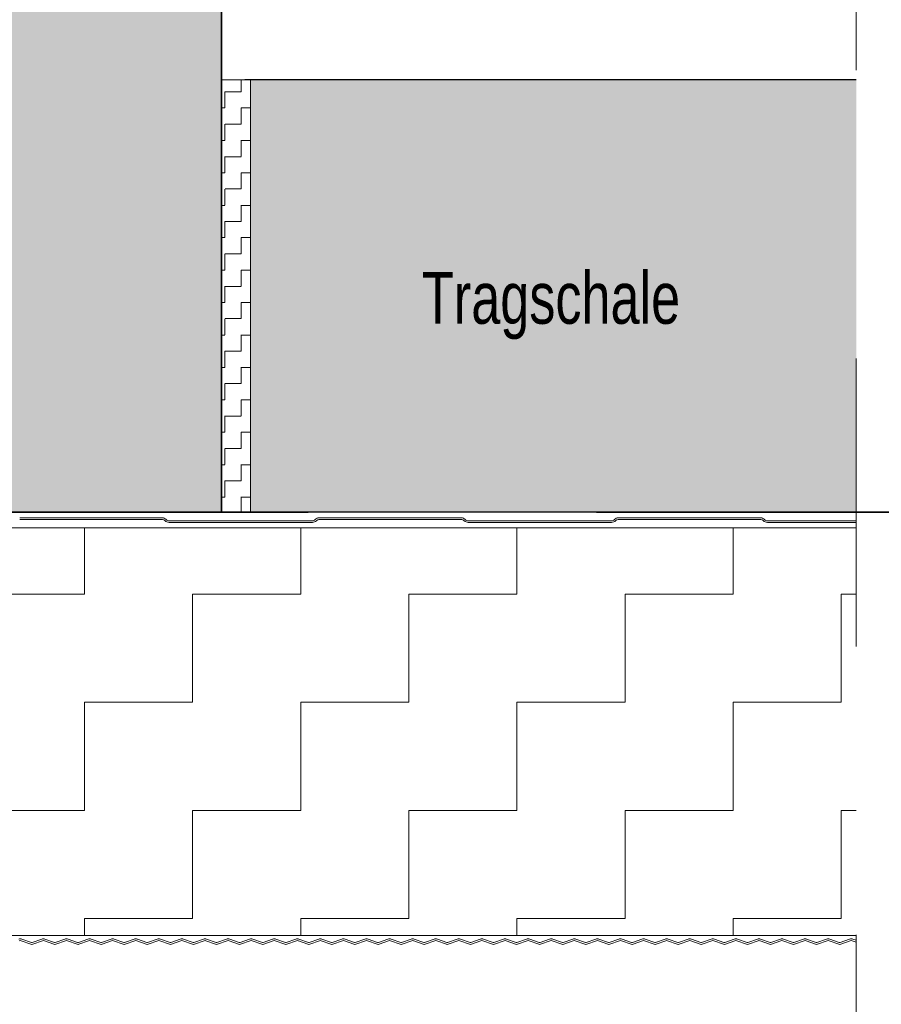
# Model space of a CAD drawing. Header units: metres. Extents: x 1306 to 1412, y -79 to 41.
# Tile 53 of 256: x 1411.14 to 1411.439, y -71.13 to -70.788. Entities that reach past the tile are written whole.
import ezdxf

# ---------------------------------------------------------------- set-up
doc = ezdxf.new("R2010")
doc.units = ezdxf.units.M
doc.header["$PDMODE"] = 65
for name, pattern in [('AUSGEZOGEN', [0]), ('STRICHLINIE2_S3', [0.055, 0.04, -0.015]), ('STRICHPUNKT2_S5', [0.5, 0.35, -0.05, 0.05, -0.05])]:
    doc.linetypes.add(name, pattern=pattern)
doc.layers.add('XR$10$_42143', color=7, linetype='Continuous')
doc.layers.add('XR$10$_42154', color=7, linetype='Continuous')
for name, color, linetype, lineweight in [('XR$10$Achsen', 4, 'AUSGEZOGEN', 13), ('XR$10$Fenster', 3, 'AUSGEZOGEN', 18), ('XR$10$Maßlinie 1_50', 7, 'AUSGEZOGEN', 25), ('XR$10$Muster', 4, 'AUSGEZOGEN', 13), ('XR$10$Möblierung', 4, 'AUSGEZOGEN', 13), ('XR$10$Text 1_100', 3, 'AUSGEZOGEN', 18), ('XR$10$Türen', 3, 'AUSGEZOGEN', 18), ('XR$10$Wand Mauerwerk nt', 7, 'AUSGEZOGEN', 25), ('XR$10$Wand Mauerwerk tr', 42, 'AUSGEZOGEN', 18)]:
    doc.layers.add(name, color=color, linetype=linetype, lineweight=lineweight)
doc.styles.add('ARIAL', font='arial.ttf')
doc.dimstyles.new('DIMSTYLE_32', dxfattribs={"dimtxt": 0.04, "dimasz": 0.03, "dimexe": 0, "dimexo": 1e-06, "dimgap": 0.02, "dimtad": 2, "dimdec": 1, "dimlfac": 100, "dimrnd": 0.5, "dimzin": 4, "dimdsep": 46, "dimtxsty": 'ARIAL', "dimblk1": 'ALL_ML_KREIS', "dimblk2": 'ALL_ML_KREIS', "dimsah": 1, "dimcen": 0, "dimse1": 1, "dimse2": 1, "dimclrd": 7, "dimclre": 7, "dimclrt": 7, "dimadec": 0, "dimazin": 0, "dimtfac": 1, "dimtdec": 0, "dimtix": 1, "dimtmove": 2, "dimatfit": 3, "dimfxl": 0, "dimtzin": 0, "dimlwd": 0, "dimlwe": 25, "dimarcsym": 0})
doc.dimstyles.new('DIMSTYLE_33', dxfattribs={"dimtxt": 0.04, "dimasz": 0.03, "dimexe": 0, "dimexo": 1e-06, "dimgap": 0.02, "dimtad": 2, "dimdec": 1, "dimlfac": 100, "dimrnd": 0.5, "dimzin": 4, "dimdsep": 46, "dimtxsty": 'ARIAL', "dimblk1": 'ALL_ML_KREIS', "dimblk2": 'ALL_ML_KREIS', "dimsah": 1, "dimcen": 0, "dimse1": 1, "dimse2": 1, "dimclrd": 7, "dimclre": 7, "dimclrt": 7, "dimadec": 0, "dimazin": 0, "dimtfac": 1, "dimtdec": 0, "dimtix": 1, "dimtmove": 2, "dimatfit": 3, "dimfxl": 0, "dimtvp": 1.2, "dimtzin": 0, "dimlwd": 0, "dimlwe": 25, "dimarcsym": 0})

# ---------------------------------------------------------------- blocks, each defined once
blk = doc.blocks.new('ALL_ML_KREIS')
at = {"color": 0, "linetype": 'ByBlock', "lineweight": -2}
for p, q in [((0, -0.5), (0, 0.5)), ((-1, 0), (0.5, 0))]:
    blk.add_line(p, q, dxfattribs=at)
blk.add_circle((0, 0), 0.15, dxfattribs=at)
blk = doc.blocks.new('*D1401')
at = {"layer": 'DEFPOINTS', "color": 7, "linetype": 'AUSGEZOGEN', "lineweight": 25, "transparency": 33554687}
for p in [(1411.21011, -70.80898), (1411.43022, -71.10898), (1411.66627, -71.10898)]:
    blk.add_point(p, dxfattribs=at)
at = {"layer": 'XR$10$Maßlinie 1_50', "color": 7, "linetype": 'AUSGEZOGEN', "lineweight": -2, "transparency": 33554687}
blk.add_line((1411.66627, -71.10898), (1411.66627, -70.80898), dxfattribs=at)
at = {"layer": 'XR$10$Maßlinie 1_50', "color": 7, "linetype": 'AUSGEZOGEN', "lineweight": 25, "transparency": 33554687, "xscale": 0.03, "yscale": 0.03, "zscale": 0.03}
for p, rotation in [((1411.66627, -70.80898), 90), ((1411.66627, -71.10898), 270)]:
    blk.add_blockref('ALL_ML_KREIS', p, dxfattribs=dict(at, rotation=rotation))
at = {"layer": 'XR$10$Maßlinie 1_50', "color": 7, "linetype": 'AUSGEZOGEN', "lineweight": 25, "transparency": 33554687, "insert": (1411.63556, -70.96072), "char_height": 0.04, "width": 0.16, "attachment_point": 5, "rotation": 90, "style": 'ARIAL'}
blk.add_mtext('\\A1;{\\A1;{30\\H0.026400;\\S^ ;}}', dxfattribs=at)
blk = doc.blocks.new('*D1402')
at = {"layer": 'DEFPOINTS', "color": 7, "linetype": 'AUSGEZOGEN', "lineweight": 25, "transparency": 33554687}
for p in [(1411.43022, -71.02898), (1411.43022, -71.10898), (1411.57615, -71.10898)]:
    blk.add_point(p, dxfattribs=at)
at = {"layer": 'XR$10$Maßlinie 1_50', "color": 7, "linetype": 'AUSGEZOGEN', "lineweight": -2, "transparency": 33554687}
blk.add_line((1411.57615, -71.10898), (1411.57615, -71.02898), dxfattribs=at)
at = {"layer": 'XR$10$Maßlinie 1_50', "color": 7, "linetype": 'AUSGEZOGEN', "lineweight": 25, "transparency": 33554687, "xscale": 0.03, "yscale": 0.03, "zscale": 0.03}
for p, rotation in [((1411.57615, -71.02898), 90), ((1411.57615, -71.10898), 270)]:
    blk.add_blockref('ALL_ML_KREIS', p, dxfattribs=dict(at, rotation=rotation))
at = {"layer": 'XR$10$Maßlinie 1_50', "color": 7, "linetype": 'AUSGEZOGEN', "lineweight": 25, "transparency": 33554687, "insert": (1411.54546, -71.06929), "char_height": 0.04, "width": 0.12, "attachment_point": 5, "rotation": 90, "style": 'ARIAL'}
blk.add_mtext('\\A1;{\\A1;{8\\H0.026400;\\S^ ;}}', dxfattribs=at)
blk = doc.blocks.new('*D1403')
at = {"layer": 'DEFPOINTS', "color": 7, "linetype": 'AUSGEZOGEN', "lineweight": 25, "transparency": 33554687}
for p in [(1411.43022, -70.95898), (1411.43022, -71.02898), (1411.57615, -71.02898)]:
    blk.add_point(p, dxfattribs=at)
at = {"layer": 'XR$10$Maßlinie 1_50', "color": 7, "linetype": 'AUSGEZOGEN', "lineweight": -2, "transparency": 33554687}
blk.add_line((1411.57615, -71.02898), (1411.57615, -70.95898), dxfattribs=at)
at = {"layer": 'XR$10$Maßlinie 1_50', "color": 7, "linetype": 'AUSGEZOGEN', "lineweight": 25, "transparency": 33554687, "xscale": 0.03, "yscale": 0.03, "zscale": 0.03}
for p, rotation in [((1411.57615, -70.95898), 90), ((1411.57615, -71.02898), 270)]:
    blk.add_blockref('ALL_ML_KREIS', p, dxfattribs=dict(at, rotation=rotation))
at = {"layer": 'XR$10$Maßlinie 1_50', "color": 7, "linetype": 'AUSGEZOGEN', "lineweight": 25, "transparency": 33554687, "insert": (1411.54615, -70.99425), "char_height": 0.04, "width": 0.12, "attachment_point": 5, "rotation": 90, "style": 'ARIAL'}
blk.add_mtext('\\A1;{\\A1;{7\\H0.026400;\\S^ ;}}', dxfattribs=at)
blk = doc.blocks.new('*D1404')
at = {"layer": 'DEFPOINTS', "color": 7, "linetype": 'AUSGEZOGEN', "lineweight": 25, "transparency": 33554687}
for p in [(1411.43022, -70.80898), (1411.43022, -70.95898), (1411.57615, -70.95898)]:
    blk.add_point(p, dxfattribs=at)
at = {"layer": 'XR$10$Maßlinie 1_50', "color": 7, "linetype": 'AUSGEZOGEN', "lineweight": -2, "transparency": 33554687}
blk.add_line((1411.57615, -70.95898), (1411.57615, -70.80898), dxfattribs=at)
at = {"layer": 'XR$10$Maßlinie 1_50', "color": 7, "linetype": 'AUSGEZOGEN', "lineweight": 25, "transparency": 33554687, "xscale": 0.03, "yscale": 0.03, "zscale": 0.03}
for p, rotation in [((1411.57615, -70.80898), 90), ((1411.57615, -70.95898), 270)]:
    blk.add_blockref('ALL_ML_KREIS', p, dxfattribs=dict(at, rotation=rotation))
at = {"layer": 'XR$10$Maßlinie 1_50', "color": 7, "linetype": 'AUSGEZOGEN', "lineweight": 25, "transparency": 33554687, "insert": (1411.54546, -70.88594), "char_height": 0.04, "width": 0.16, "attachment_point": 5, "rotation": 90, "style": 'ARIAL'}
blk.add_mtext('\\A1;{\\A1;{15\\H0.026400;\\S^ ;}}', dxfattribs=at)
blk = doc.blocks.new('*D1405')
at = {"layer": 'DEFPOINTS', "color": 7, "linetype": 'AUSGEZOGEN', "lineweight": 25, "transparency": 33554687}
for p in [(1411.21011, -70.55898), (1411.43022, -70.80898), (1411.57615, -70.80898)]:
    blk.add_point(p, dxfattribs=at)
at = {"layer": 'XR$10$Maßlinie 1_50', "color": 7, "linetype": 'AUSGEZOGEN', "lineweight": -2, "transparency": 33554687}
blk.add_line((1411.57615, -70.80898), (1411.57615, -70.55898), dxfattribs=at)
at = {"layer": 'XR$10$Maßlinie 1_50', "color": 7, "linetype": 'AUSGEZOGEN', "lineweight": 25, "transparency": 33554687, "xscale": 0.03, "yscale": 0.03, "zscale": 0.03}
for p, rotation in [((1411.57615, -70.55898), 90), ((1411.57615, -70.80898), 270)]:
    blk.add_blockref('ALL_ML_KREIS', p, dxfattribs=dict(at, rotation=rotation))
at = {"layer": 'XR$10$Maßlinie 1_50', "color": 7, "linetype": 'AUSGEZOGEN', "lineweight": 25, "transparency": 33554687, "insert": (1411.54546, -70.68594), "char_height": 0.04, "width": 0.16, "attachment_point": 5, "rotation": 90, "style": 'ARIAL'}
blk.add_mtext('\\A1;{\\A1;{25\\H0.026400;\\S^ ;}}', dxfattribs=at)
blk = doc.blocks.new('*D1407')
at = {"layer": 'DEFPOINTS', "color": 7, "linetype": 'AUSGEZOGEN', "lineweight": 25, "transparency": 33554687}
for p in [(1410.51011, -71.02098), (1411.21011, -71.02098), (1410.51011, -71.23385)]:
    blk.add_point(p, dxfattribs=at)
at = {"layer": 'XR$10$Maßlinie 1_50', "color": 7, "linetype": 'AUSGEZOGEN', "lineweight": -2, "transparency": 33554687}
blk.add_line((1410.51011, -71.23385), (1411.21011, -71.23385), dxfattribs=at)
at = {"layer": 'XR$10$Maßlinie 1_50', "color": 7, "linetype": 'AUSGEZOGEN', "lineweight": 25, "transparency": 33554687, "xscale": 0.03, "yscale": 0.03, "zscale": 0.03, "rotation": 180}
blk.add_blockref('ALL_ML_KREIS', (1410.51011, -71.23385), dxfattribs=at)
at = {"layer": 'XR$10$Maßlinie 1_50', "color": 7, "linetype": 'AUSGEZOGEN', "lineweight": 25, "transparency": 33554687, "xscale": 0.03, "yscale": 0.03, "zscale": 0.03}
blk.add_blockref('ALL_ML_KREIS', (1411.21011, -71.23385), dxfattribs=at)
at = {"layer": 'XR$10$Maßlinie 1_50', "color": 7, "linetype": 'AUSGEZOGEN', "lineweight": 25, "transparency": 33554687, "insert": (1410.85837, -71.20316), "char_height": 0.04, "width": 0.16, "attachment_point": 5, "style": 'ARIAL'}
blk.add_mtext('\\A1;{\\A1;{70\\H0.026400;\\S^ ;}}', dxfattribs=at)
blk = doc.blocks.new('*D1408')
at = {"layer": 'DEFPOINTS', "color": 7, "linetype": 'AUSGEZOGEN', "lineweight": 25, "transparency": 33554687}
for p in [(1411.21011, -71.02098), (1411.21811, -71.02098), (1411.21011, -71.23385)]:
    blk.add_point(p, dxfattribs=at)
at = {"layer": 'XR$10$Maßlinie 1_50', "color": 7, "linetype": 'AUSGEZOGEN', "lineweight": -2, "transparency": 33554687}
blk.add_line((1411.21011, -71.23385), (1411.21811, -71.23385), dxfattribs=at)
at = {"layer": 'XR$10$Maßlinie 1_50', "color": 7, "linetype": 'AUSGEZOGEN', "lineweight": 25, "transparency": 33554687, "xscale": 0.03, "yscale": 0.03, "zscale": 0.03}
blk.add_blockref('ALL_ML_KREIS', (1411.21811, -71.23385), dxfattribs=at)
at = {"layer": 'XR$10$Maßlinie 1_50', "color": 7, "linetype": 'AUSGEZOGEN', "lineweight": 25, "transparency": 33554687, "xscale": 0.03, "yscale": 0.03, "zscale": 0.03, "rotation": 180}
blk.add_blockref('ALL_ML_KREIS', (1411.21011, -71.23385), dxfattribs=at)
at = {"layer": 'XR$10$Maßlinie 1_50', "color": 7, "linetype": 'AUSGEZOGEN', "lineweight": 25, "transparency": 33554687, "insert": (1411.2177, -71.18885), "char_height": 0.04, "width": 0.12, "attachment_point": 5, "style": 'ARIAL'}
blk.add_mtext('\\A1;{\\A1;{1\\H0.026400;\\S^ ;}}', dxfattribs=at)
blk = doc.blocks.new('*D1412')
at = {"layer": 'DEFPOINTS', "color": 7, "linetype": 'AUSGEZOGEN', "lineweight": 25, "transparency": 33554687}
for p in [(1411.21011, -71.02098), (1410.86511, -71.1302), (1410.86511, -71.3227)]:
    blk.add_point(p, dxfattribs=at)
at = {"layer": 'XR$10$Maßlinie 1_50', "color": 7, "linetype": 'AUSGEZOGEN', "lineweight": -2, "transparency": 33554687}
blk.add_line((1410.86511, -71.3227), (1411.21011, -71.3227), dxfattribs=at)
at = {"layer": 'XR$10$Maßlinie 1_50', "color": 7, "linetype": 'AUSGEZOGEN', "lineweight": 25, "transparency": 33554687, "xscale": 0.03, "yscale": 0.03, "zscale": 0.03, "rotation": 180}
blk.add_blockref('ALL_ML_KREIS', (1410.86511, -71.3227), dxfattribs=at)
at = {"layer": 'XR$10$Maßlinie 1_50', "color": 7, "linetype": 'AUSGEZOGEN', "lineweight": 25, "transparency": 33554687, "xscale": 0.03, "yscale": 0.03, "zscale": 0.03}
blk.add_blockref('ALL_ML_KREIS', (1411.21011, -71.3227), dxfattribs=at)
at = {"layer": 'XR$10$Maßlinie 1_50', "color": 7, "linetype": 'AUSGEZOGEN', "lineweight": 25, "transparency": 33554687, "insert": (1411.05388, -71.29199), "char_height": 0.04, "width": 0.16, "attachment_point": 5, "style": 'ARIAL'}
blk.add_mtext('\\A1;{\\A1;{34\\H0.026400;\\S5^ ;}}', dxfattribs=at)
blk = doc.blocks.new('*D1413')
at = {"layer": 'DEFPOINTS', "color": 7, "linetype": 'AUSGEZOGEN', "lineweight": 25, "transparency": 33554687}
for p in [(1411.21011, -71.02098), (1411.22011, -71.02098), (1411.21011, -71.3227)]:
    blk.add_point(p, dxfattribs=at)
at = {"layer": 'XR$10$Maßlinie 1_50', "color": 7, "linetype": 'AUSGEZOGEN', "lineweight": -2, "transparency": 33554687}
blk.add_line((1411.21011, -71.3227), (1411.22011, -71.3227), dxfattribs=at)
at = {"layer": 'XR$10$Maßlinie 1_50', "color": 7, "linetype": 'AUSGEZOGEN', "lineweight": 25, "transparency": 33554687, "xscale": 0.03, "yscale": 0.03, "zscale": 0.03}
blk.add_blockref('ALL_ML_KREIS', (1411.22011, -71.3227), dxfattribs=at)
at = {"layer": 'XR$10$Maßlinie 1_50', "color": 7, "linetype": 'AUSGEZOGEN', "lineweight": 25, "transparency": 33554687, "xscale": 0.03, "yscale": 0.03, "zscale": 0.03, "rotation": 180}
blk.add_blockref('ALL_ML_KREIS', (1411.21011, -71.3227), dxfattribs=at)
at = {"layer": 'XR$10$Maßlinie 1_50', "color": 7, "linetype": 'AUSGEZOGEN', "lineweight": 25, "transparency": 33554687, "insert": (1411.2187, -71.2777), "char_height": 0.04, "width": 0.12, "attachment_point": 5, "style": 'ARIAL'}
blk.add_mtext('\\A1;{\\A1;{1\\H0.026400;\\S^ ;}}', dxfattribs=at)

msp = doc.modelspace()

# ---------------------------------------------------------------- hatches: boundary and pattern name
at = {"layer": 'XR$10$Fenster', "linetype": 'AUSGEZOGEN', "lineweight": 13, "true_color": 0xd4d4d4, "transparency": 33554687}
msp.add_hatch(color=254, dxfattribs=at).paths.add_polyline_path([(1411.22011, -70.95898), (1411.43022, -70.95898), (1411.43022, -70.80898), (1411.22011, -70.80898)])
at = {"layer": 'XR$10$Muster', "linetype": 'AUSGEZOGEN', "lineweight": 13, "transparency": 33554687}
h = msp.add_hatch(dxfattribs=at)
h.set_pattern_fill('MUSTER', color=4, scale=0.005625, angle=90, style=0, pattern_type=2)
h.set_pattern_definition([(90, (-0.01125, 0.01125), (-0.005625, 0.005625), [0.005625, -0.005625]), (180, (-0.01125, 0.01125), (-0.005625, -0.005625), [0.005625, -0.005625])])
h.paths.add_polyline_path([(1411.21011, -70.80898), (1411.21011, -70.95898), (1411.22011, -70.95898), (1411.22011, -70.80898)], flags=0)
h = msp.add_hatch(dxfattribs=at)
h.set_pattern_fill('MUSTER', color=4, scale=0.0375, angle=90, style=0, pattern_type=2)
h.set_pattern_definition([(90, (-0.075, 0.075), (-0.0375, 0.0375), [0.0375, -0.0375]), (180, (-0.075, 0.075), (-0.0375, -0.0375), [0.0375, -0.0375])])
h.paths.add_polyline_path([(1411.43022, -71.10583), (1411.43022, -70.96442), (1410.88511, -70.96442), (1410.88511, -71.10583)], flags=0)
at = {"layer": 'XR$10$Möblierung', "linetype": 'AUSGEZOGEN', "lineweight": 13, "transparency": 33554687}
msp.add_hatch(color=8, dxfattribs=at).paths.add_polyline_path([(1410.51011, -70.95898), (1411.21011, -70.95898), (1411.21011, -70.55898), (1410.51011, -70.55898)])

# ---------------------------------------------------------------- linework, layer by layer
at = {"color": 7, "linetype": 'AUSGEZOGEN', "lineweight": 35, "transparency": 33554687}
msp.add_lwpolyline([(1410.51011, -70.95898), (1411.21011, -70.95898), (1411.21011, -70.55898), (1410.51011, -70.55898), (1410.51011, -70.95898)], close=True, dxfattribs=at)
at = {"layer": 'XR$10$_42143', "color": 30, "linetype": 'AUSGEZOGEN', "lineweight": 13, "transparency": 33554687}
for p, q in [((1411.18961, -70.96098), (1411.14006, -70.96098)), ((1411.14006, -70.96153), (1411.18961, -70.96153)), ((1411.19036, -70.96183), (1411.19046, -70.96194)), ((1411.19085, -70.96155), (1411.19074, -70.96144)), ((1411.24156, -70.96198), (1411.19188, -70.96198)), ((1411.24269, -70.96144), (1411.24258, -70.96155)), ((1411.24297, -70.96194), (1411.24308, -70.96183)), ((1411.29338, -70.96098), (1411.24382, -70.96098)), ((1411.24382, -70.96153), (1411.29338, -70.96153)), ((1411.29412, -70.96183), (1411.29423, -70.96194)), ((1411.29462, -70.96155), (1411.29451, -70.96144)), ((1411.34532, -70.96198), (1411.29564, -70.96198)), ((1411.34645, -70.96144), (1411.34635, -70.96155)), ((1411.34674, -70.96194), (1411.34684, -70.96183)), ((1411.39714, -70.96098), (1411.34759, -70.96098)), ((1411.34759, -70.96153), (1411.39714, -70.96153)), ((1411.39788, -70.96183), (1411.39799, -70.96194)), ((1411.39838, -70.96155), (1411.39827, -70.96144)), ((1411.43022, -70.96198), (1411.39941, -70.96198)), ((1411.19188, -70.96253), (1411.24156, -70.96253)), ((1411.29564, -70.96253), (1411.34532, -70.96253)), ((1411.39941, -70.96253), (1411.43022, -70.96253)), ((1411.14392, -71.10892), (1411.1406, -71.10771)), ((1411.14082, -71.10712), (1411.14414, -71.10832)), ((1411.14439, -71.10832), (1411.14771, -71.10712)), ((1411.14793, -71.10771), (1411.14461, -71.10892)), ((1411.15193, -71.10892), (1411.14861, -71.10771)), ((1411.14883, -71.10712), (1411.15215, -71.10832)), ((1411.1524, -71.10832), (1411.15572, -71.10712)), ((1411.15594, -71.10771), (1411.15262, -71.10892)), ((1411.15994, -71.10892), (1411.15662, -71.10771)), ((1411.15683, -71.10712), (1411.16016, -71.10832)), ((1411.16041, -71.10832), (1411.16373, -71.10712)), ((1411.16394, -71.10771), (1411.16062, -71.10892)), ((1411.16795, -71.10892), (1411.16463, -71.10771)), ((1411.16484, -71.10712), (1411.16816, -71.10832)), ((1411.16842, -71.10832), (1411.17174, -71.10712)), ((1411.17195, -71.10771), (1411.16863, -71.10892)), ((1411.17596, -71.10892), (1411.17264, -71.10771)), ((1411.17285, -71.10712), (1411.17617, -71.10832)), ((1411.17643, -71.10832), (1411.17975, -71.10712)), ((1411.17996, -71.10771), (1411.17664, -71.10892)), ((1411.18397, -71.10892), (1411.18065, -71.10771)), ((1411.18086, -71.10712), (1411.18418, -71.10832)), ((1411.18443, -71.10832), (1411.18776, -71.10712)), ((1411.18797, -71.10771), (1411.18465, -71.10892)), ((1411.19198, -71.10892), (1411.18865, -71.10771)), ((1411.18887, -71.10712), (1411.19219, -71.10832)), ((1411.19244, -71.10832), (1411.19576, -71.10712)), ((1411.19598, -71.10771), (1411.19266, -71.10892)), ((1411.19998, -71.10892), (1411.19666, -71.10771)), ((1411.19688, -71.10712), (1411.2002, -71.10832)), ((1411.20045, -71.10832), (1411.20377, -71.10712)), ((1411.20399, -71.10771), (1411.20067, -71.10892)), ((1411.20799, -71.10892), (1411.20467, -71.10771)), ((1411.20489, -71.10712), (1411.20821, -71.10832)), ((1411.20846, -71.10832), (1411.21178, -71.10712)), ((1411.212, -71.10771), (1411.20868, -71.10892)), ((1411.216, -71.10892), (1411.21268, -71.10771)), ((1411.2129, -71.10712), (1411.21622, -71.10832)), ((1411.21647, -71.10832), (1411.21979, -71.10712)), ((1411.22001, -71.10771), (1411.21668, -71.10892)), ((1411.22401, -71.10892), (1411.22069, -71.10771)), ((1411.2209, -71.10712), (1411.22422, -71.10832)), ((1411.22448, -71.10832), (1411.2278, -71.10712)), ((1411.22801, -71.10771), (1411.22469, -71.10892)), ((1411.23202, -71.10892), (1411.2287, -71.10771)), ((1411.22891, -71.10712), (1411.23223, -71.10832)), ((1411.23249, -71.10832), (1411.23581, -71.10712)), ((1411.23602, -71.10771), (1411.2327, -71.10892)), ((1411.24003, -71.10892), (1411.23671, -71.10771)), ((1411.23692, -71.10712), (1411.24024, -71.10832)), ((1411.24045, -71.10832), (1411.24377, -71.10712)), ((1411.24399, -71.10771), (1411.24067, -71.10892)), ((1411.24799, -71.10892), (1411.24467, -71.10771)), ((1411.24489, -71.10712), (1411.24821, -71.10832)), ((1411.24846, -71.10832), (1411.25178, -71.10712)), ((1411.252, -71.10771), (1411.24868, -71.10892)), ((1411.256, -71.10892), (1411.25268, -71.10771)), ((1411.2529, -71.10712), (1411.25622, -71.10832)), ((1411.25647, -71.10832), (1411.25979, -71.10712)), ((1411.26001, -71.10771), (1411.25668, -71.10892)), ((1411.26401, -71.10892), (1411.26069, -71.10771)), ((1411.2609, -71.10712), (1411.26422, -71.10832)), ((1411.26448, -71.10832), (1411.2678, -71.10712)), ((1411.26801, -71.10771), (1411.26469, -71.10892)), ((1411.27202, -71.10892), (1411.2687, -71.10771)), ((1411.26891, -71.10712), (1411.27223, -71.10832)), ((1411.27249, -71.10832), (1411.27581, -71.10712)), ((1411.27602, -71.10771), (1411.2727, -71.10892)), ((1411.28003, -71.10892), (1411.27671, -71.10771)), ((1411.27692, -71.10712), (1411.28024, -71.10832)), ((1411.2805, -71.10832), (1411.28382, -71.10712)), ((1411.28403, -71.10771), (1411.28071, -71.10892)), ((1411.28804, -71.10892), (1411.28471, -71.10771)), ((1411.28493, -71.10712), (1411.28825, -71.10832)), ((1411.2885, -71.10832), (1411.29182, -71.10712)), ((1411.29204, -71.10771), (1411.28872, -71.10892)), ((1411.29604, -71.10892), (1411.29272, -71.10771)), ((1411.29294, -71.10712), (1411.29626, -71.10832)), ((1411.29651, -71.10832), (1411.29983, -71.10712)), ((1411.30005, -71.10771), (1411.29673, -71.10892)), ((1411.30405, -71.10892), (1411.30073, -71.10771)), ((1411.30095, -71.10712), (1411.30427, -71.10832)), ((1411.30452, -71.10832), (1411.30784, -71.10712)), ((1411.30806, -71.10771), (1411.30474, -71.10892)), ((1411.31206, -71.10892), (1411.30874, -71.10771)), ((1411.30896, -71.10712), (1411.31228, -71.10832)), ((1411.31253, -71.10832), (1411.31585, -71.10712)), ((1411.31607, -71.10771), (1411.31274, -71.10892)), ((1411.32007, -71.10892), (1411.31675, -71.10771)), ((1411.31696, -71.10712), (1411.32029, -71.10832)), ((1411.32054, -71.10832), (1411.32386, -71.10712)), ((1411.32407, -71.10771), (1411.32075, -71.10892)), ((1411.32808, -71.10892), (1411.32476, -71.10771)), ((1411.32497, -71.10712), (1411.32829, -71.10832)), ((1411.32855, -71.10832), (1411.33187, -71.10712)), ((1411.33208, -71.10771), (1411.32876, -71.10892)), ((1411.33609, -71.10892), (1411.33277, -71.10771)), ((1411.33298, -71.10712), (1411.3363, -71.10832)), ((1411.33656, -71.10832), (1411.33988, -71.10712)), ((1411.34009, -71.10771), (1411.33677, -71.10892)), ((1411.3441, -71.10892), (1411.34078, -71.10771)), ((1411.34099, -71.10712), (1411.34431, -71.10832)), ((1411.34456, -71.10832), (1411.34788, -71.10712)), ((1411.3481, -71.10771), (1411.34478, -71.10892)), ((1411.3521, -71.10892), (1411.34878, -71.10771)), ((1411.349, -71.10712), (1411.35232, -71.10832)), ((1411.35257, -71.10832), (1411.35589, -71.10712)), ((1411.35611, -71.10771), (1411.35279, -71.10892)), ((1411.36011, -71.10892), (1411.35679, -71.10771)), ((1411.35701, -71.10712), (1411.36033, -71.10832)), ((1411.36058, -71.10832), (1411.3639, -71.10712)), ((1411.36412, -71.10771), (1411.3608, -71.10892)), ((1411.36812, -71.10892), (1411.3648, -71.10771)), ((1411.36502, -71.10712), (1411.36834, -71.10832)), ((1411.36859, -71.10832), (1411.37191, -71.10712)), ((1411.37213, -71.10771), (1411.36881, -71.10892)), ((1411.37613, -71.10892), (1411.37281, -71.10771)), ((1411.37302, -71.10712), (1411.37635, -71.10832)), ((1411.3766, -71.10832), (1411.37992, -71.10712)), ((1411.38013, -71.10771), (1411.37681, -71.10892)), ((1411.38414, -71.10892), (1411.38082, -71.10771)), ((1411.38103, -71.10712), (1411.38435, -71.10832)), ((1411.38461, -71.10832), (1411.38793, -71.10712)), ((1411.38814, -71.10771), (1411.38482, -71.10892)), ((1411.39215, -71.10892), (1411.38883, -71.10771)), ((1411.38904, -71.10712), (1411.39236, -71.10832)), ((1411.39262, -71.10832), (1411.39594, -71.10712)), ((1411.39615, -71.10771), (1411.39283, -71.10892)), ((1411.40016, -71.10892), (1411.39684, -71.10771)), ((1411.39705, -71.10712), (1411.40037, -71.10832)), ((1411.40058, -71.10832), (1411.4039, -71.10712)), ((1411.40412, -71.10771), (1411.4008, -71.10892)), ((1411.40812, -71.10892), (1411.4048, -71.10771)), ((1411.40502, -71.10712), (1411.40834, -71.10832)), ((1411.40859, -71.10832), (1411.41191, -71.10712)), ((1411.41213, -71.10771), (1411.40881, -71.10892)), ((1411.41613, -71.10892), (1411.41281, -71.10771)), ((1411.41302, -71.10712), (1411.41635, -71.10832)), ((1411.4166, -71.10832), (1411.41992, -71.10712)), ((1411.42013, -71.10771), (1411.41681, -71.10892)), ((1411.42414, -71.10892), (1411.42082, -71.10771)), ((1411.42103, -71.10712), (1411.42435, -71.10832)), ((1411.42461, -71.10832), (1411.42793, -71.10712)), ((1411.42814, -71.10771), (1411.42482, -71.10892)), ((1411.43022, -71.10821), (1411.42883, -71.10771)), ((1411.42904, -71.10712), (1411.43022, -71.10754))]:
    msp.add_line(p, q, dxfattribs=at)
for centre, radius, start, end in [((1411.18961, -70.96258), 0.0016, 45, 90), ((1411.18961, -70.96258), 0.00105, 45, 90), ((1411.19188, -70.96053), 0.002, 225, 270), ((1411.19188, -70.96053), 0.00145, 225, 270), ((1411.24156, -70.96053), 0.00145, 270, 315), ((1411.24156, -70.96053), 0.002, 270, 315), ((1411.24382, -70.96258), 0.0016, 90, 135), ((1411.24382, -70.96258), 0.00105, 90, 135), ((1411.29338, -70.96258), 0.0016, 45, 90), ((1411.29338, -70.96258), 0.00105, 45, 90), ((1411.29564, -70.96053), 0.002, 225, 270), ((1411.29564, -70.96053), 0.00145, 225, 270), ((1411.34532, -70.96053), 0.00145, 270, 315), ((1411.34532, -70.96053), 0.002, 270, 315), ((1411.34759, -70.96258), 0.0016, 90, 135), ((1411.34759, -70.96258), 0.00105, 90, 135), ((1411.39714, -70.96258), 0.0016, 45, 90), ((1411.39714, -70.96258), 0.00105, 45, 90), ((1411.39941, -70.96053), 0.002, 225, 270), ((1411.39941, -70.96053), 0.00145, 225, 270), ((1411.14026, -71.10865), 0.00163, 70.0209, 109.9811), ((1411.14026, -71.10865), 0.001, 70.0209, 109.9811), ((1411.14426, -71.10798), 0.001, 250.0209, 289.9811), ((1411.14426, -71.10798), 0.00037, 250.0209, 289.9811), ((1411.14827, -71.10865), 0.00163, 70.0209, 109.9811), ((1411.14827, -71.10865), 0.001, 70.0209, 109.9811), ((1411.15227, -71.10798), 0.001, 250.0209, 289.9811), ((1411.15227, -71.10798), 0.00037, 250.0209, 289.9811), ((1411.15628, -71.10865), 0.00163, 70.0209, 109.9811), ((1411.15628, -71.10865), 0.001, 70.0209, 109.9811), ((1411.16028, -71.10798), 0.001, 250.0209, 289.9811), ((1411.16028, -71.10798), 0.00037, 250.0209, 289.9811), ((1411.16429, -71.10865), 0.00163, 70.0209, 109.9811), ((1411.16429, -71.10865), 0.001, 70.0209, 109.9811), ((1411.16829, -71.10798), 0.001, 250.0209, 289.9811), ((1411.16829, -71.10798), 0.00037, 250.0209, 289.9811), ((1411.17229, -71.10865), 0.00163, 70.0209, 109.9811), ((1411.17229, -71.10865), 0.001, 70.0209, 109.9811), ((1411.1763, -71.10798), 0.001, 250.0209, 289.9811), ((1411.1763, -71.10798), 0.00037, 250.0209, 289.9811), ((1411.1803, -71.10865), 0.00163, 70.0209, 109.9811), ((1411.1803, -71.10865), 0.001, 70.0209, 109.9811), ((1411.18431, -71.10798), 0.001, 250.0209, 289.9811), ((1411.18431, -71.10798), 0.00037, 250.0209, 289.9811), ((1411.18831, -71.10865), 0.00163, 70.0209, 109.9811), ((1411.18831, -71.10865), 0.001, 70.0209, 109.9811), ((1411.19232, -71.10798), 0.001, 250.0209, 289.9811), ((1411.19232, -71.10798), 0.00037, 250.0209, 289.9811), ((1411.19632, -71.10865), 0.00163, 70.0209, 109.9811), ((1411.19632, -71.10865), 0.001, 70.0209, 109.9811), ((1411.20033, -71.10798), 0.001, 250.0209, 289.9811), ((1411.20033, -71.10798), 0.00037, 250.0209, 289.9811), ((1411.20433, -71.10865), 0.00163, 70.0209, 109.9811), ((1411.20433, -71.10865), 0.001, 70.0209, 109.9811), ((1411.20833, -71.10798), 0.001, 250.0209, 289.9811), ((1411.20833, -71.10798), 0.00037, 250.0209, 289.9811), ((1411.21234, -71.10865), 0.00163, 70.0209, 109.9811), ((1411.21234, -71.10865), 0.001, 70.0209, 109.9811), ((1411.21634, -71.10798), 0.001, 250.0209, 289.9811), ((1411.21634, -71.10798), 0.00037, 250.0209, 289.9811), ((1411.22035, -71.10865), 0.00163, 70.0209, 109.9811), ((1411.22035, -71.10865), 0.001, 70.0209, 109.9811), ((1411.22435, -71.10798), 0.001, 250.0209, 289.9811), ((1411.22435, -71.10798), 0.00037, 250.0209, 289.9811), ((1411.22836, -71.10865), 0.00163, 70.0209, 109.9811), ((1411.22836, -71.10865), 0.001, 70.0209, 109.9811), ((1411.23236, -71.10798), 0.001, 250.0209, 289.9811), ((1411.23236, -71.10798), 0.00037, 250.0209, 289.9811), ((1411.23636, -71.10865), 0.00163, 70.0209, 109.9811), ((1411.23636, -71.10865), 0.001, 70.0209, 109.9811), ((1411.24037, -71.10798), 0.001, 250.0209, 289.9811), ((1411.24037, -71.10798), 0.00037, 250.0209, 289.9811), ((1411.24433, -71.10865), 0.00163, 70.0209, 109.9811), ((1411.24433, -71.10865), 0.001, 70.0209, 109.9811), ((1411.24833, -71.10798), 0.001, 250.0209, 289.9811), ((1411.24833, -71.10798), 0.00037, 250.0209, 289.9811), ((1411.25234, -71.10865), 0.00163, 70.0209, 109.9811), ((1411.25234, -71.10865), 0.001, 70.0209, 109.9811), ((1411.25634, -71.10798), 0.001, 250.0209, 289.9811), ((1411.25634, -71.10798), 0.00037, 250.0209, 289.9811), ((1411.26035, -71.10865), 0.00163, 70.0209, 109.9811), ((1411.26035, -71.10865), 0.001, 70.0209, 109.9811), ((1411.26435, -71.10798), 0.001, 250.0209, 289.9811), ((1411.26435, -71.10798), 0.00037, 250.0209, 289.9811), ((1411.26836, -71.10865), 0.00163, 70.0209, 109.9811), ((1411.26836, -71.10865), 0.001, 70.0209, 109.9811), ((1411.27236, -71.10798), 0.001, 250.0209, 289.9811), ((1411.27236, -71.10798), 0.00037, 250.0209, 289.9811), ((1411.27636, -71.10865), 0.00163, 70.0209, 109.9811), ((1411.27636, -71.10865), 0.001, 70.0209, 109.9811), ((1411.28037, -71.10798), 0.001, 250.0209, 289.9811), ((1411.28037, -71.10798), 0.00037, 250.0209, 289.9811), ((1411.28437, -71.10865), 0.00163, 70.0209, 109.9811), ((1411.28437, -71.10865), 0.001, 70.0209, 109.9811), ((1411.28838, -71.10798), 0.001, 250.0209, 289.9811), ((1411.28838, -71.10798), 0.00037, 250.0209, 289.9811), ((1411.29238, -71.10865), 0.00163, 70.0209, 109.9811), ((1411.29238, -71.10865), 0.001, 70.0209, 109.9811), ((1411.29639, -71.10798), 0.001, 250.0209, 289.9811), ((1411.29639, -71.10798), 0.00037, 250.0209, 289.9811), ((1411.30039, -71.10865), 0.00163, 70.0209, 109.9811), ((1411.30039, -71.10865), 0.001, 70.0209, 109.9811), ((1411.30439, -71.10798), 0.001, 250.0209, 289.9811), ((1411.30439, -71.10798), 0.00037, 250.0209, 289.9811), ((1411.3084, -71.10865), 0.00163, 70.0209, 109.9811), ((1411.3084, -71.10865), 0.001, 70.0209, 109.9811), ((1411.3124, -71.10798), 0.001, 250.0209, 289.9811), ((1411.3124, -71.10798), 0.00037, 250.0209, 289.9811), ((1411.31641, -71.10865), 0.00163, 70.0209, 109.9811), ((1411.31641, -71.10865), 0.001, 70.0209, 109.9811), ((1411.32041, -71.10798), 0.001, 250.0209, 289.9811), ((1411.32041, -71.10798), 0.00037, 250.0209, 289.9811), ((1411.32442, -71.10865), 0.00163, 70.0209, 109.9811), ((1411.32442, -71.10865), 0.001, 70.0209, 109.9811), ((1411.32842, -71.10798), 0.001, 250.0209, 289.9811), ((1411.32842, -71.10798), 0.00037, 250.0209, 289.9811), ((1411.33242, -71.10865), 0.00163, 70.0209, 109.9811), ((1411.33242, -71.10865), 0.001, 70.0209, 109.9811), ((1411.33643, -71.10798), 0.001, 250.0209, 289.9811), ((1411.33643, -71.10798), 0.00037, 250.0209, 289.9811), ((1411.34043, -71.10865), 0.00163, 70.0209, 109.9811), ((1411.34043, -71.10865), 0.001, 70.0209, 109.9811), ((1411.34444, -71.10798), 0.001, 250.0209, 289.9811), ((1411.34444, -71.10798), 0.00037, 250.0209, 289.9811), ((1411.34844, -71.10865), 0.00163, 70.0209, 109.9811), ((1411.34844, -71.10865), 0.001, 70.0209, 109.9811), ((1411.35245, -71.10798), 0.001, 250.0209, 289.9811), ((1411.35245, -71.10798), 0.00037, 250.0209, 289.9811), ((1411.35645, -71.10865), 0.00163, 70.0209, 109.9811), ((1411.35645, -71.10865), 0.001, 70.0209, 109.9811), ((1411.36046, -71.10798), 0.001, 250.0209, 289.9811), ((1411.36046, -71.10798), 0.00037, 250.0209, 289.9811), ((1411.36446, -71.10865), 0.00163, 70.0209, 109.9811), ((1411.36446, -71.10865), 0.001, 70.0209, 109.9811), ((1411.36846, -71.10798), 0.001, 250.0209, 289.9811), ((1411.36846, -71.10798), 0.00037, 250.0209, 289.9811), ((1411.37247, -71.10865), 0.00163, 70.0209, 109.9811), ((1411.37247, -71.10865), 0.001, 70.0209, 109.9811), ((1411.37647, -71.10798), 0.001, 250.0209, 289.9811), ((1411.37647, -71.10798), 0.00037, 250.0209, 289.9811), ((1411.38048, -71.10865), 0.00163, 70.0209, 109.9811), ((1411.38048, -71.10865), 0.001, 70.0209, 109.9811), ((1411.38448, -71.10798), 0.001, 250.0209, 289.9811), ((1411.38448, -71.10798), 0.00037, 250.0209, 289.9811), ((1411.38849, -71.10865), 0.00163, 70.0209, 109.9811), ((1411.38849, -71.10865), 0.001, 70.0209, 109.9811), ((1411.39249, -71.10798), 0.001, 250.0209, 289.9811), ((1411.39249, -71.10798), 0.00037, 250.0209, 289.9811), ((1411.39649, -71.10865), 0.00163, 70.0209, 109.9811), ((1411.39649, -71.10865), 0.001, 70.0209, 109.9811), ((1411.4005, -71.10798), 0.001, 250.0209, 289.9811), ((1411.4005, -71.10798), 0.00037, 250.0209, 289.9811), ((1411.40446, -71.10865), 0.00163, 70.0209, 109.9811), ((1411.40446, -71.10865), 0.001, 70.0209, 109.9811), ((1411.40846, -71.10798), 0.001, 250.0209, 289.9811), ((1411.40846, -71.10798), 0.00037, 250.0209, 289.9811), ((1411.41247, -71.10865), 0.00163, 70.0209, 109.9811), ((1411.41247, -71.10865), 0.001, 70.0209, 109.9811), ((1411.41647, -71.10798), 0.001, 250.0209, 289.9811), ((1411.41647, -71.10798), 0.00037, 250.0209, 289.9811), ((1411.42048, -71.10865), 0.00163, 70.0209, 109.9811), ((1411.42048, -71.10865), 0.001, 70.0209, 109.9811), ((1411.42448, -71.10798), 0.001, 250.0209, 289.9811), ((1411.42448, -71.10798), 0.00037, 250.0209, 289.9811), ((1411.42849, -71.10865), 0.00163, 70.0209, 109.9811), ((1411.42849, -71.10865), 0.001, 70.0209, 109.9811)]:
    msp.add_arc(centre, radius, start, end, dxfattribs=at)
at = {"layer": 'XR$10$_42154', "color": 7, "linetype": 'STRICHLINIE2_S3', "lineweight": 13, "transparency": 33554687}
msp.add_line((1411.43022, -71.20563), (1411.43022, -70.71563), dxfattribs=at)
at = {"layer": 'XR$10$_42154', "color": 51, "linetype": 'AUSGEZOGEN', "lineweight": 13, "transparency": 33554687}
for p, q in [((1411.18961, -70.96153), (1411.14006, -70.96153)), ((1411.19046, -70.96194), (1411.19036, -70.96183)), ((1411.24308, -70.96183), (1411.24297, -70.96194)), ((1411.29338, -70.96153), (1411.24382, -70.96153)), ((1411.29423, -70.96194), (1411.29412, -70.96183)), ((1411.34684, -70.96183), (1411.34674, -70.96194)), ((1411.39714, -70.96153), (1411.34759, -70.96153)), ((1411.39799, -70.96194), (1411.39788, -70.96183)), ((1411.24156, -70.96253), (1411.19188, -70.96253)), ((1411.34532, -70.96253), (1411.29564, -70.96253)), ((1411.43022, -70.96253), (1411.39941, -70.96253)), ((1411.14414, -71.10832), (1411.14082, -71.10712)), ((1411.14771, -71.10712), (1411.14439, -71.10832)), ((1411.15215, -71.10832), (1411.14883, -71.10712)), ((1411.15572, -71.10712), (1411.1524, -71.10832)), ((1411.16016, -71.10832), (1411.15683, -71.10712)), ((1411.16373, -71.10712), (1411.16041, -71.10832)), ((1411.16816, -71.10832), (1411.16484, -71.10712)), ((1411.17174, -71.10712), (1411.16842, -71.10832)), ((1411.17617, -71.10832), (1411.17285, -71.10712)), ((1411.17975, -71.10712), (1411.17643, -71.10832)), ((1411.18418, -71.10832), (1411.18086, -71.10712)), ((1411.18776, -71.10712), (1411.18443, -71.10832)), ((1411.19219, -71.10832), (1411.18887, -71.10712)), ((1411.19576, -71.10712), (1411.19244, -71.10832)), ((1411.2002, -71.10832), (1411.19688, -71.10712)), ((1411.20377, -71.10712), (1411.20045, -71.10832)), ((1411.20821, -71.10832), (1411.20489, -71.10712)), ((1411.21178, -71.10712), (1411.20846, -71.10832)), ((1411.21622, -71.10832), (1411.2129, -71.10712)), ((1411.21979, -71.10712), (1411.21647, -71.10832)), ((1411.22422, -71.10832), (1411.2209, -71.10712)), ((1411.2278, -71.10712), (1411.22448, -71.10832)), ((1411.23223, -71.10832), (1411.22891, -71.10712)), ((1411.23581, -71.10712), (1411.23249, -71.10832)), ((1411.24024, -71.10832), (1411.23692, -71.10712)), ((1411.24377, -71.10712), (1411.24045, -71.10832)), ((1411.24821, -71.10832), (1411.24489, -71.10712)), ((1411.25178, -71.10712), (1411.24846, -71.10832)), ((1411.25622, -71.10832), (1411.2529, -71.10712)), ((1411.25979, -71.10712), (1411.25647, -71.10832)), ((1411.26422, -71.10832), (1411.2609, -71.10712)), ((1411.2678, -71.10712), (1411.26448, -71.10832)), ((1411.27223, -71.10832), (1411.26891, -71.10712)), ((1411.27581, -71.10712), (1411.27249, -71.10832)), ((1411.28024, -71.10832), (1411.27692, -71.10712)), ((1411.28382, -71.10712), (1411.2805, -71.10832)), ((1411.28825, -71.10832), (1411.28493, -71.10712)), ((1411.29182, -71.10712), (1411.2885, -71.10832)), ((1411.29626, -71.10832), (1411.29294, -71.10712)), ((1411.29983, -71.10712), (1411.29651, -71.10832)), ((1411.30427, -71.10832), (1411.30095, -71.10712)), ((1411.30784, -71.10712), (1411.30452, -71.10832)), ((1411.31228, -71.10832), (1411.30896, -71.10712)), ((1411.31585, -71.10712), (1411.31253, -71.10832)), ((1411.32029, -71.10832), (1411.31696, -71.10712)), ((1411.32386, -71.10712), (1411.32054, -71.10832)), ((1411.32829, -71.10832), (1411.32497, -71.10712)), ((1411.33187, -71.10712), (1411.32855, -71.10832)), ((1411.3363, -71.10832), (1411.33298, -71.10712)), ((1411.33988, -71.10712), (1411.33656, -71.10832)), ((1411.34431, -71.10832), (1411.34099, -71.10712)), ((1411.34788, -71.10712), (1411.34456, -71.10832)), ((1411.35232, -71.10832), (1411.349, -71.10712)), ((1411.35589, -71.10712), (1411.35257, -71.10832)), ((1411.36033, -71.10832), (1411.35701, -71.10712)), ((1411.3639, -71.10712), (1411.36058, -71.10832)), ((1411.36834, -71.10832), (1411.36502, -71.10712)), ((1411.37191, -71.10712), (1411.36859, -71.10832)), ((1411.37635, -71.10832), (1411.37302, -71.10712)), ((1411.37992, -71.10712), (1411.3766, -71.10832)), ((1411.38435, -71.10832), (1411.38103, -71.10712)), ((1411.38793, -71.10712), (1411.38461, -71.10832)), ((1411.39236, -71.10832), (1411.38904, -71.10712)), ((1411.39594, -71.10712), (1411.39262, -71.10832)), ((1411.40037, -71.10832), (1411.39705, -71.10712)), ((1411.4039, -71.10712), (1411.40058, -71.10832)), ((1411.40834, -71.10832), (1411.40502, -71.10712)), ((1411.41191, -71.10712), (1411.40859, -71.10832)), ((1411.41635, -71.10832), (1411.41302, -71.10712)), ((1411.41992, -71.10712), (1411.4166, -71.10832)), ((1411.42435, -71.10832), (1411.42103, -71.10712)), ((1411.42793, -71.10712), (1411.42461, -71.10832)), ((1411.43022, -71.10754), (1411.42904, -71.10712))]:
    msp.add_line(p, q, dxfattribs=at)
for centre, radius, start, end in [((1411.18961, -70.96258), 0.00105, 45, 90), ((1411.19188, -70.96053), 0.002, 225, 270), ((1411.24156, -70.96053), 0.002, 270, 315), ((1411.24382, -70.96258), 0.00105, 90, 135), ((1411.29338, -70.96258), 0.00105, 45, 90), ((1411.29564, -70.96053), 0.002, 225, 270), ((1411.34532, -70.96053), 0.002, 270, 315), ((1411.34759, -70.96258), 0.00105, 90, 135), ((1411.39714, -70.96258), 0.00105, 45, 90), ((1411.39941, -70.96053), 0.002, 225, 270), ((1411.14026, -71.10865), 0.00163, 70.0209, 109.9811), ((1411.14426, -71.10798), 0.00037, 250.0209, 289.9811), ((1411.14827, -71.10865), 0.00163, 70.0209, 109.9811), ((1411.15227, -71.10798), 0.00037, 250.0209, 289.9811), ((1411.15628, -71.10865), 0.00163, 70.0209, 109.9811), ((1411.16028, -71.10798), 0.00037, 250.0209, 289.9811), ((1411.16429, -71.10865), 0.00163, 70.0209, 109.9811), ((1411.16829, -71.10798), 0.00037, 250.0209, 289.9811), ((1411.17229, -71.10865), 0.00163, 70.0209, 109.9811), ((1411.1763, -71.10798), 0.00037, 250.0209, 289.9811), ((1411.1803, -71.10865), 0.00163, 70.0209, 109.9811), ((1411.18431, -71.10798), 0.00037, 250.0209, 289.9811), ((1411.18831, -71.10865), 0.00163, 70.0209, 109.9811), ((1411.19232, -71.10798), 0.00037, 250.0209, 289.9811), ((1411.19632, -71.10865), 0.00163, 70.0209, 109.9811), ((1411.20033, -71.10798), 0.00037, 250.0209, 289.9811), ((1411.20433, -71.10865), 0.00163, 70.0209, 109.9811), ((1411.20833, -71.10798), 0.00037, 250.0209, 289.9811), ((1411.21234, -71.10865), 0.00163, 70.0209, 109.9811), ((1411.21634, -71.10798), 0.00037, 250.0209, 289.9811), ((1411.22035, -71.10865), 0.00163, 70.0209, 109.9811), ((1411.22435, -71.10798), 0.00037, 250.0209, 289.9811), ((1411.22836, -71.10865), 0.00163, 70.0209, 109.9811), ((1411.23236, -71.10798), 0.00037, 250.0209, 289.9811), ((1411.23636, -71.10865), 0.00163, 70.0209, 109.9811), ((1411.24037, -71.10798), 0.00037, 250.0209, 289.9811), ((1411.24433, -71.10865), 0.00163, 70.0209, 109.9811), ((1411.24833, -71.10798), 0.00037, 250.0209, 289.9811), ((1411.25234, -71.10865), 0.00163, 70.0209, 109.9811), ((1411.25634, -71.10798), 0.00037, 250.0209, 289.9811), ((1411.26035, -71.10865), 0.00163, 70.0209, 109.9811), ((1411.26435, -71.10798), 0.00037, 250.0209, 289.9811), ((1411.26836, -71.10865), 0.00163, 70.0209, 109.9811), ((1411.27236, -71.10798), 0.00037, 250.0209, 289.9811), ((1411.27636, -71.10865), 0.00163, 70.0209, 109.9811), ((1411.28037, -71.10798), 0.00037, 250.0209, 289.9811), ((1411.28437, -71.10865), 0.00163, 70.0209, 109.9811), ((1411.28838, -71.10798), 0.00037, 250.0209, 289.9811), ((1411.29238, -71.10865), 0.00163, 70.0209, 109.9811), ((1411.29639, -71.10798), 0.00037, 250.0209, 289.9811), ((1411.30039, -71.10865), 0.00163, 70.0209, 109.9811), ((1411.30439, -71.10798), 0.00037, 250.0209, 289.9811), ((1411.3084, -71.10865), 0.00163, 70.0209, 109.9811), ((1411.3124, -71.10798), 0.00037, 250.0209, 289.9811), ((1411.31641, -71.10865), 0.00163, 70.0209, 109.9811), ((1411.32041, -71.10798), 0.00037, 250.0209, 289.9811), ((1411.32442, -71.10865), 0.00163, 70.0209, 109.9811), ((1411.32842, -71.10798), 0.00037, 250.0209, 289.9811), ((1411.33242, -71.10865), 0.00163, 70.0209, 109.9811), ((1411.33643, -71.10798), 0.00037, 250.0209, 289.9811), ((1411.34043, -71.10865), 0.00163, 70.0209, 109.9811), ((1411.34444, -71.10798), 0.00037, 250.0209, 289.9811), ((1411.34844, -71.10865), 0.00163, 70.0209, 109.9811), ((1411.35245, -71.10798), 0.00037, 250.0209, 289.9811), ((1411.35645, -71.10865), 0.00163, 70.0209, 109.9811), ((1411.36046, -71.10798), 0.00037, 250.0209, 289.9811), ((1411.36446, -71.10865), 0.00163, 70.0209, 109.9811), ((1411.36846, -71.10798), 0.00037, 250.0209, 289.9811), ((1411.37247, -71.10865), 0.00163, 70.0209, 109.9811), ((1411.37647, -71.10798), 0.00037, 250.0209, 289.9811), ((1411.38048, -71.10865), 0.00163, 70.0209, 109.9811), ((1411.38448, -71.10798), 0.00037, 250.0209, 289.9811), ((1411.38849, -71.10865), 0.00163, 70.0209, 109.9811), ((1411.39249, -71.10798), 0.00037, 250.0209, 289.9811), ((1411.39649, -71.10865), 0.00163, 70.0209, 109.9811), ((1411.4005, -71.10798), 0.00037, 250.0209, 289.9811), ((1411.40446, -71.10865), 0.00163, 70.0209, 109.9811), ((1411.40846, -71.10798), 0.00037, 250.0209, 289.9811), ((1411.41247, -71.10865), 0.00163, 70.0209, 109.9811), ((1411.41647, -71.10798), 0.00037, 250.0209, 289.9811), ((1411.42048, -71.10865), 0.00163, 70.0209, 109.9811), ((1411.42448, -71.10798), 0.00037, 250.0209, 289.9811), ((1411.42849, -71.10865), 0.00163, 70.0209, 109.9811)]:
    msp.add_arc(centre, radius, start, end, dxfattribs=at)
at = {"layer": 'XR$10$Achsen', "color": 4, "linetype": 'STRICHPUNKT2_S5', "lineweight": 35, "transparency": 33554687}
msp.add_line((1410.04011, -70.95898), (1411.57011, -70.95898), dxfattribs=at)
at = {"layer": 'XR$10$Türen', "color": 4, "linetype": 'AUSGEZOGEN', "lineweight": 13, "transparency": 33554687}
msp.add_line((1411.22011, -70.95898), (1411.22011, -70.80898), dxfattribs=at)
at = {"layer": 'XR$10$Wand Mauerwerk nt', "color": 7, "linetype": 'AUSGEZOGEN', "lineweight": 13, "transparency": 33554687}
for p, q in [((1410.88511, -70.96442), (1411.43022, -70.96442)), ((1410.88511, -71.10583), (1411.43022, -71.10583))]:
    msp.add_line(p, q, dxfattribs=at)
at = {"layer": 'XR$10$Wand Mauerwerk tr', "color": 7, "linetype": 'AUSGEZOGEN', "lineweight": 18, "transparency": 33554687}
for p, q in [((1411.22011, -70.80898), (1411.21011, -70.80898)), ((1411.21011, -70.95898), (1411.22011, -70.95898))]:
    msp.add_line(p, q, dxfattribs=at)
at = {"layer": 'XR$10$Wand Mauerwerk tr', "color": 7, "linetype": 'AUSGEZOGEN', "lineweight": 25, "transparency": 33554687}
for p, q in [((1411.43022, -70.80898), (1411.21811, -70.80898)), ((1411.43022, -70.95898), (1411.21811, -70.95898))]:
    msp.add_line(p, q, dxfattribs=at)

# ---------------------------------------------------------------- texts
at = {"layer": 'XR$10$Text 1_100', "color": 3, "linetype": 'AUSGEZOGEN', "lineweight": 18, "transparency": 33554687, "insert": (1411.32437, -70.88734), "char_height": 0.018, "width": 0.0958145, "attachment_point": 5, "style": 'ARIAL'}
msp.add_mtext('\\W0.72;Tragschale', dxfattribs=at)

# ---------------------------------------------------------------- dimensions: what is measured, and where the dimension line sits
at = {"layer": 'XR$10$Maßlinie 1_50', "color": 7, "linetype": 'AUSGEZOGEN', "lineweight": 25, "transparency": 33554687}
for base, p1, p2, dimstyle, picture, middle in [((1411.57615, -70.55898), (1411.43022, -70.80898), (1411.21011, -70.55898), 'DIMSTYLE_32', '*D1405', (1411.54546, -70.68594)), ((1411.66627, -70.80898), (1411.43022, -71.10898), (1411.21011, -70.80898), 'DIMSTYLE_32', '*D1401', (1411.63556, -70.96072)), ((1411.57615, -70.80898), (1411.43022, -70.95898), (1411.43022, -70.80898), 'DIMSTYLE_32', '*D1404', (1411.54546, -70.88594)), ((1411.57615, -70.95898), (1411.43022, -71.02898), (1411.43022, -70.95898), 'DIMSTYLE_33', '*D1403', (1411.54615, -70.99425)), ((1411.57615, -71.02898), (1411.43022, -71.10898), (1411.43022, -71.02898), 'DIMSTYLE_33', '*D1402', (1411.54546, -71.06929))]:
    dim = msp.add_linear_dim(base=base, p1=p1, p2=p2, angle=90, dimstyle=dimstyle, override={"dimpost": '<>', "dimclrd": 7, "dimclre": 7, "dimclrt": 7, "dimlwd": 0, "dimlwe": 25}, dxfattribs=at)
    dim.commit()
    dim.dimension.update_dxf_attribs({"geometry": picture, "text_midpoint": middle, "dimtype": 160})
for base, p1, p2, dimstyle, picture, middle in [((1411.21011, -71.23385), (1410.51011, -71.02098), (1411.21011, -71.02098), 'DIMSTYLE_32', '*D1407', (1410.85837, -71.20316)), ((1411.21011, -71.3227), (1410.86511, -71.1302), (1411.21011, -71.02098), 'DIMSTYLE_32', '*D1412', (1411.05388, -71.29199)), ((1411.21811, -71.23385), (1411.21011, -71.02098), (1411.21811, -71.02098), 'DIMSTYLE_33', '*D1408', (1411.2177, -71.18885)), ((1411.22011, -71.3227), (1411.21011, -71.02098), (1411.22011, -71.02098), 'DIMSTYLE_33', '*D1413', (1411.2187, -71.2777))]:
    dim = msp.add_linear_dim(base=base, p1=p1, p2=p2, dimstyle=dimstyle, override={"dimpost": '<>', "dimclrd": 7, "dimclre": 7, "dimclrt": 7, "dimlwd": 0, "dimlwe": 25}, dxfattribs=at)
    dim.commit()
    dim.dimension.update_dxf_attribs({"geometry": picture, "text_midpoint": middle, "dimtype": 160})

doc.saveas('drawing.dxf')
